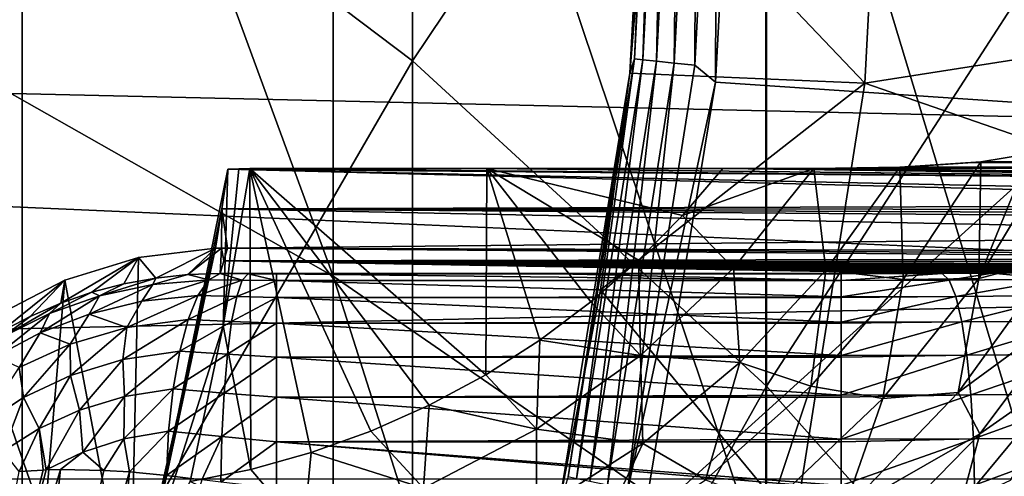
# Model space of a CAD drawing. Header units: metres. Extents: x -22 to 73, y -229 to 22.
# Tile 138 of 256: x 7.92 to 10.22, y -1.95 to -0.89. Entities that reach past the tile are written whole.
import ezdxf

# ---------------------------------------------------------------- set-up
doc = ezdxf.new("R2010")
doc.units = ezdxf.units.M
doc.layers.add('solid_509500_SW0001', color=7, linetype='CONTINUOUS')

msp = doc.modelspace()

# ---------------------------------------------------------------- linework, layer by layer
at = {"layer": 'solid_509500_SW0001'}
for points in [[(8.654225, -1.488627, 292.433289), (8.654225, 0.816663, 289.196472), (7.568972, 1.460407, 289.624054)], [(7.568972, -0.874087, 292.901855), (8.654225, -1.488627, 292.433289), (7.568972, 1.460407, 289.624054)], [(8.838835, -0.987528, 287.998108), (7.929916, -0.30131, 288.453888), (8.838835, 1.027946, 284.738068)], [(8.838835, -0.987528, 287.998108), (8.838835, 1.027946, 284.738068), (9.662631, 0.239687, 284.285553)], [(9.661106, -2.182419, 291.904266), (9.661106, 0.089903, 288.713745), (8.654225, 0.816663, 289.196472)], [(8.654225, -1.488627, 292.433289), (9.661106, -2.182419, 291.904266), (8.654225, 0.816663, 289.196472)], [(20.14465, 0.464279, 0.034086), (-20.145683, -0.417051, 0.034086), (20.10508, -1.344709, 0.034086)], [(6.944628, -1.974795, 292.062592), (6.944628, 0.307392, 288.858215), (7.929916, -0.30131, 288.453888)], [(9.662631, -1.744653, 287.495209), (8.838835, -0.987528, 287.998108), (9.662631, 0.239687, 284.285553)], [(9.662631, -1.744653, 287.495209), (9.662631, 0.239687, 284.285553), (10.393371, -0.614804, 283.794983)], [(10.580494, -2.949178, 291.319611), (10.580494, -0.713293, 288.180267), (9.661106, 0.089903, 288.713745)], [(9.661106, -2.182419, 291.904266), (10.580494, -2.949178, 291.319611), (9.661106, 0.089903, 288.713745)], [(22.414381, -1.961005), (-22.5, 0), (22.5, 0)], [(22.414381, -1.961005), (-22.414381, -1.961005), (-22.5, 0)], [(9.6, 0, 158.443756), (10.5, 0, 158.443756), (10.442479, -1.097553, 158.443756)], [(9.4, 0, 162.943756), (9.4, 0, 158.643753), (9.344897, -1.016319, 158.643753)], [(9.355229, -0.983274, 158.592194), (9.344897, -1.016319, 158.643753), (9.4, 0, 158.643753)], [(9.386222, -0.508767, 162.943756), (9.4, 0, 162.943756), (9.344897, -1.016319, 158.643753)], [(9.355229, -0.983274, 158.592194), (9.4, 0, 158.643753), (9.406761, 0, 158.592194)], [(9.355229, -0.983274, 158.592194), (9.406761, 0, 158.592194), (9.375076, -0.98536, 158.543884)], [(9.375076, -0.98536, 158.543884), (9.406761, 0, 158.592194), (9.426717, 0, 158.543884)], [(9.375076, -0.98536, 158.543884), (9.426717, 0, 158.543884), (9.40669, -0.988683, 158.502411)], [(9.945955, 0, 164.443756), (9.386222, -0.508767, 162.943756), (9.891456, -1.039758, 164.443756)], [(9.40669, -0.988683, 158.502411), (9.426717, 0, 158.543884), (9.458505, 0, 158.502411)], [(9.40669, -0.988683, 158.502411), (9.458505, 0, 158.502411), (9.447913, -0.993016, 158.470566)], [(9.447913, -0.993016, 158.470566), (9.458505, 0, 158.502411), (9.499954, 0, 158.470566)], [(9.447913, -0.993016, 158.470566), (9.499954, 0, 158.470566), (9.49593, -0.998062, 158.450562)], [(9.49593, -0.998062, 158.450562), (9.548236, 0, 158.450562), (9.543834, -1.036931, 158.443756)], [(9.49593, -0.998062, 158.450562), (9.499954, 0, 158.470566), (9.548236, 0, 158.450562)], [(9.543834, -1.036931, 158.443756), (9.6, 0, 158.443756), (10.442479, -1.097553, 158.443756)], [(9.548236, 0, 158.450562), (9.6, 0, 158.443756), (9.543834, -1.036931, 158.443756)], [(9.945955, 0, 164.443756), (9.891456, -1.039758, 164.443756), (12.483956, -0.633106, 164.443756)], [(7.929916, -2.555884, 291.619507), (6.944628, -1.974795, 292.062592), (7.929916, -0.30131, 288.453888)], [(7.929916, -2.555884, 291.619507), (7.929916, -0.30131, 288.453888), (8.838835, -0.987528, 287.998108)], [(20.10508, -1.344709, 0.034086), (-20.145683, -0.417051, 0.034086), (-20.02705, -2.222552, 0.034086)], [(9.344883, -1.016445, 162.943756), (9.386222, -0.508767, 162.943756), (9.344897, -1.016319, 158.643753)], [(9.891456, -1.039758, 164.443756), (9.386222, -0.508767, 162.943756), (9.344883, -1.016445, 162.943756)], [(10.393371, -2.565394, 286.950073), (9.662631, -1.744653, 287.495209), (10.393371, -0.614804, 283.794983)], [(9.891456, -1.039758, 164.443756), (12.355853, -1.892851, 164.443756), (12.483956, -0.633106, 164.443756)], [(8.654225, -3.999761, 295.513153), (8.654225, -1.488627, 292.433289), (7.568972, -0.874087, 292.901855)], [(7.568972, -3.417032, 296.020752), (8.654225, -3.999761, 295.513153), (7.568972, -0.874087, 292.901855)], [(9.2012, -1.955775, 158.592194), (9.344897, -1.016319, 158.643753), (9.355229, -0.983274, 158.592194)], [(9.2012, -1.955775, 158.592194), (9.355229, -0.983274, 158.592194), (9.22072, -1.959925, 158.543884)], [(9.355229, -0.983274, 158.592194), (9.375076, -0.98536, 158.543884), (9.22072, -1.959925, 158.543884)], [(9.22072, -1.959925, 158.543884), (9.375076, -0.98536, 158.543884), (9.251814, -1.966534, 158.502411)], [(9.375076, -0.98536, 158.543884), (9.40669, -0.988683, 158.502411), (9.251814, -1.966534, 158.502411)], [(8.838835, -3.210972, 291.119995), (7.929916, -2.555884, 291.619507), (8.838835, -0.987528, 287.998108)], [(8.838835, -3.210972, 291.119995), (8.838835, -0.987528, 287.998108), (9.662631, -1.744653, 287.495209)], [(9.251814, -1.966534, 158.502411), (9.40669, -0.988683, 158.502411), (9.292357, -1.975152, 158.470566)], [(9.40669, -0.988683, 158.502411), (9.447913, -0.993016, 158.470566), (9.292357, -1.975152, 158.470566)], [(9.292357, -1.975152, 158.470566), (9.447913, -0.993016, 158.470566), (9.339584, -1.98519, 158.450562)], [(9.447913, -0.993016, 158.470566), (9.49593, -0.998062, 158.450562), (9.339584, -1.98519, 158.450562)], [(9.339584, -1.98519, 158.450562), (9.49593, -0.998062, 158.450562), (9.543834, -1.036931, 158.443756)], [(9.344883, -1.016445, 162.943756), (9.344897, -1.016319, 158.643753), (9.180233, -2.020722, 158.643753)], [(9.2012, -1.955775, 158.592194), (9.180233, -2.020722, 158.643753), (9.344897, -1.016319, 158.643753)], [(9.276168, -1.520762, 162.943756), (9.344883, -1.016445, 162.943756), (9.180233, -2.020722, 158.643753)], [(9.891456, -1.039758, 164.443756), (9.344883, -1.016445, 162.943756), (9.276168, -1.520762, 162.943756)], [(9.891456, -1.039758, 164.443756), (9.276168, -1.520762, 162.943756), (9.72864, -2.06775, 164.443756)], [(9.339584, -1.98519, 158.450562), (9.543834, -1.036931, 158.443756), (9.375749, -2.062844, 158.443756)], [(9.375749, -2.062844, 158.443756), (9.543834, -1.036931, 158.443756), (10.442479, -1.097553, 158.443756)], [(9.891456, -1.039758, 164.443756), (9.72864, -2.06775, 164.443756), (12.355853, -1.892851, 164.443756)], [(9.375749, -2.062844, 158.443756), (10.442479, -1.097553, 158.443756), (10.270553, -2.183057, 158.443756)], [(10.156816, -1.493846, 110.718147), (10.341464, -1.187084, 110.719398), (10.274547, -1.204258, 110.680023)], [(10.156816, -1.493846, 110.718147), (10.334282, -1.446803, 110.836746), (10.341464, -1.187084, 110.719398)], [(10.156816, -1.493846, 110.718147), (10.274547, -1.204258, 110.680023), (10.161427, -1.222557, 110.622475)], [(13.038911, -1.221845, 110.625259), (10.161427, -1.222557, 110.622475), (10.274547, -1.204258, 110.680023)], [(9.77291, -1.237805, 110.508278), (9.972793, -1.235123, 110.551575), (9.829623, -1.237485, 110.517448)], [(9.77291, -1.237805, 110.508278), (9.800733, -1.474323, 110.551491), (9.972793, -1.235123, 110.551575)], [(9.77291, -1.237805, 110.508278), (9.829623, -1.237485, 110.517448), (12.398225, -1.275557, 109.427216)], [(9.800733, -1.474323, 110.551491), (9.980677, -1.496727, 110.622131), (9.972793, -1.235123, 110.551575)], [(13.038911, -1.237485, 110.517448), (9.829623, -1.237485, 110.517448), (9.972793, -1.235123, 110.551575)], [(12.398225, -1.275557, 109.427216), (9.829623, -1.237485, 110.517448), (13.038911, -1.237485, 110.517448)], [(9.972793, -1.235123, 110.551575), (10.161427, -1.222557, 110.622475), (9.994073, -1.234406, 110.558067)], [(9.980677, -1.496727, 110.622131), (10.161427, -1.222557, 110.622475), (9.972793, -1.235123, 110.551575)], [(13.038911, -1.237485, 110.517448), (9.972793, -1.235123, 110.551575), (9.994073, -1.234406, 110.558067)], [(9.980677, -1.496727, 110.622131), (10.156816, -1.493846, 110.718147), (10.161427, -1.222557, 110.622475)], [(9.994073, -1.234406, 110.558067), (10.161427, -1.222557, 110.622475), (10.14334, -1.224535, 110.614365)], [(13.038911, -1.237485, 110.517448), (9.994073, -1.234406, 110.558067), (10.14334, -1.224535, 110.614365)], [(13.038911, -1.237485, 110.517448), (10.14334, -1.224535, 110.614365), (10.161427, -1.222557, 110.622475)], [(13.038911, -1.221845, 110.625259), (13.038911, -1.237485, 110.517448), (10.161427, -1.222557, 110.622475)], [(8.409058, -1.240058, 110.443748), (8.223033, -2.152144, 110.443748), (8.39822, -1.603869, 110.493752)], [(8.223033, -2.152144, 110.443748), (8.409058, -1.240058, 110.443748), (8.39501, -1.331845, 107.815338)], [(11.625359, -1.322749, 108.075806), (8.39501, -1.331845, 107.815338), (8.409058, -1.240058, 110.443748)], [(8.39822, -1.603869, 110.493752), (8.459851, -1.238312, 110.493752), (8.434415, -1.239187, 110.468712)], [(8.462115, -1.938074, 110.493752), (8.459851, -1.238312, 110.493752), (8.39822, -1.603869, 110.493752)], [(8.434415, -1.239187, 110.468712), (8.409058, -1.240058, 110.443748), (8.39822, -1.603869, 110.493752)], [(12.398225, -1.275557, 109.427216), (8.409058, -1.240058, 110.443748), (8.434415, -1.239187, 110.468712)], [(11.768476, -1.312902, 108.357796), (11.625359, -1.322749, 108.075806), (8.409058, -1.240058, 110.443748)], [(12.398225, -1.275557, 109.427216), (11.768476, -1.312902, 108.357796), (8.409058, -1.240058, 110.443748)], [(12.398225, -1.275557, 109.427216), (8.434415, -1.239187, 110.468712), (8.459851, -1.238312, 110.493752)], [(9.011759, -1.238312, 110.493752), (12.398225, -1.275557, 109.427216), (8.459851, -1.238312, 110.493752)], [(8.602922, -1.898991, 110.493752), (8.459851, -1.238312, 110.493752), (8.462115, -1.938074, 110.493752)], [(8.7419, -1.849126, 110.493752), (8.459851, -1.238312, 110.493752), (8.602922, -1.898991, 110.493752)], [(8.877722, -1.788655, 110.493752), (8.459851, -1.238312, 110.493752), (8.7419, -1.849126, 110.493752)], [(9.009089, -1.71797, 110.493752), (8.459851, -1.238312, 110.493752), (8.877722, -1.788655, 110.493752)], [(9.011759, -1.238312, 110.493752), (8.459851, -1.238312, 110.493752), (9.009089, -1.71797, 110.493752)], [(9.011759, -1.238312, 110.493752), (9.009089, -1.71797, 110.493752), (9.134779, -1.637669, 110.493752)], [(9.011759, -1.238312, 110.493752), (9.560854, -1.238312, 110.493752), (12.398225, -1.275557, 109.427216)], [(9.011759, -1.238312, 110.493752), (9.134779, -1.637669, 110.493752), (9.25368, -1.548537, 110.493752)], [(9.011759, -1.238312, 110.493752), (9.25368, -1.548537, 110.493752), (9.364828, -1.451526, 110.493752)], [(9.011759, -1.238312, 110.493752), (9.364828, -1.451526, 110.493752), (9.467431, -1.347712, 110.493752)], [(9.011759, -1.238312, 110.493752), (9.467431, -1.347712, 110.493752), (9.560854, -1.238312, 110.493752)], [(9.467431, -1.347712, 110.493752), (9.585822, -1.469837, 110.508278), (9.77291, -1.237805, 110.508278)], [(9.560854, -1.238312, 110.493752), (9.467431, -1.347712, 110.493752), (9.77291, -1.237805, 110.508278)], [(9.69791, -1.238104, 110.49971), (9.560854, -1.238312, 110.493752), (9.77291, -1.237805, 110.508278)], [(9.69791, -1.238104, 110.49971), (12.398225, -1.275557, 109.427216), (9.560854, -1.238312, 110.493752)], [(9.77291, -1.237805, 110.508278), (9.585822, -1.469837, 110.508278), (9.800733, -1.474323, 110.551491)], [(9.69791, -1.238104, 110.49971), (9.77291, -1.237805, 110.508278), (12.398225, -1.275557, 109.427216)], [(11.625359, -1.322749, 108.075806), (11.518639, -1.333182, 107.777039), (8.39501, -1.331845, 107.815338)], [(20.10508, -1.344709, 0.034086), (-20.02705, -2.222552, 0.034086), (19.903395, -3.142828, 0.034086)], [(8.39501, -1.331845, 107.815338), (8.379907, -1.423784, 105.193748), (8.223033, -2.152144, 110.443748)], [(8.393895, -1.423393, 105.193748), (8.379907, -1.423784, 105.193748), (8.39501, -1.331845, 107.815338)], [(8.393895, -1.423393, 105.193748), (8.39501, -1.331845, 107.815338), (8.40789, -1.423393, 105.193748)], [(11.397347, -1.39342, 106.05204), (8.39501, -1.331845, 107.815338), (11.4231, -1.355029, 107.151428)], [(11.450799, -1.344004, 107.467148), (11.4231, -1.355029, 107.151428), (8.39501, -1.331845, 107.815338)], [(8.40789, -1.423393, 105.193748), (8.39501, -1.331845, 107.815338), (11.397347, -1.39342, 106.05204)], [(11.518639, -1.333182, 107.777039), (11.450799, -1.344004, 107.467148), (8.39501, -1.331845, 107.815338)], [(9.467431, -1.347712, 110.493752), (9.364828, -1.451526, 110.493752), (9.585822, -1.469837, 110.508278)], [(8.40789, -1.423393, 105.193748), (11.397347, -1.39342, 106.05204), (11.371528, -1.431682, 104.956375)], [(8.181781, -2.304011, 105.193748), (8.223033, -2.152144, 110.443748), (8.379907, -1.423784, 105.193748)], [(8.181781, -2.304011, 105.193748), (8.379907, -1.423784, 105.193748), (8.201086, -1.44502, 105.193748)], [(8.240878, -1.492977, 103.525276), (8.201086, -1.44502, 105.193748), (8.379907, -1.423784, 105.193748)], [(8.315757, -1.484978, 103.510841), (8.240878, -1.492977, 103.525276), (8.379907, -1.423784, 105.193748)], [(8.315757, -1.484978, 103.510841), (8.379907, -1.423784, 105.193748), (8.393895, -1.423393, 105.193748)], [(8.390615, -1.482563, 103.499336), (8.315757, -1.484978, 103.510841), (8.393895, -1.423393, 105.193748)], [(8.399283, -1.453065, 104.344048), (8.390615, -1.482563, 103.499336), (8.393895, -1.423393, 105.193748)], [(8.393895, -1.423393, 105.193748), (8.40789, -1.423393, 105.193748), (8.399283, -1.453065, 104.344048)], [(8.399283, -1.453065, 104.344048), (8.40789, -1.423393, 105.193748), (11.290122, -1.44742, 104.505684)], [(8.40789, -1.423393, 105.193748), (11.371528, -1.431682, 104.956375), (11.348576, -1.4396, 104.729622)], [(8.40789, -1.423393, 105.193748), (11.348576, -1.4396, 104.729622), (11.290122, -1.44742, 104.505684)], [(8.019673, -1.551258, 103.586174), (8.02913, -1.497925, 105.193748), (8.201086, -1.44502, 105.193748)], [(8.092454, -1.526049, 103.56295), (8.019673, -1.551258, 103.586174), (8.201086, -1.44502, 105.193748)], [(8.181781, -2.304011, 105.193748), (8.201086, -1.44502, 105.193748), (8.02913, -1.497925, 105.193748)], [(8.166327, -1.506641, 103.542641), (8.092454, -1.526049, 103.56295), (8.201086, -1.44502, 105.193748)], [(8.240878, -1.492977, 103.525276), (8.166327, -1.506641, 103.542641), (8.201086, -1.44502, 105.193748)], [(8.399283, -1.453065, 104.344048), (10.071754, -1.482526, 103.500397), (8.390615, -1.482563, 103.499336)], [(8.399283, -1.453065, 104.344048), (11.290122, -1.44742, 104.505684), (11.196632, -1.454899, 104.291534)], [(8.399283, -1.453065, 104.344048), (11.196632, -1.454899, 104.291534), (11.070253, -1.461816, 104.093452)], [(8.399283, -1.453065, 104.344048), (11.070253, -1.461816, 104.093452), (10.995638, -1.465007, 104.002068)], [(8.399283, -1.453065, 104.344048), (10.995638, -1.465007, 104.002068), (10.913936, -1.467993, 103.916565)], [(8.399283, -1.453065, 104.344048), (10.913936, -1.467993, 103.916565), (10.825607, -1.470755, 103.837463)], [(8.399283, -1.453065, 104.344048), (10.825607, -1.470755, 103.837463), (10.731157, -1.473277, 103.765236)], [(8.399283, -1.453065, 104.344048), (10.731157, -1.473277, 103.765236), (10.631101, -1.475543, 103.700356)], [(8.399283, -1.453065, 104.344048), (10.631101, -1.475543, 103.700356), (10.526033, -1.477536, 103.643272)], [(8.399283, -1.453065, 104.344048), (10.526033, -1.477536, 103.643272), (10.416716, -1.479242, 103.594421)], [(8.399283, -1.453065, 104.344048), (10.416716, -1.479242, 103.594421), (10.303978, -1.480648, 103.554161)], [(8.399283, -1.453065, 104.344048), (10.303978, -1.480648, 103.554161), (10.188683, -1.481744, 103.522781)], [(8.399283, -1.453065, 104.344048), (10.188683, -1.481744, 103.522781), (10.071754, -1.482526, 103.500397)], [(9.364828, -1.451526, 110.493752), (9.25368, -1.548537, 110.493752), (9.369628, -1.673133, 110.508278)], [(9.364828, -1.451526, 110.493752), (9.369628, -1.673133, 110.508278), (9.585822, -1.469837, 110.508278)], [(10.334282, -1.446803, 110.836746), (10.10862, -1.759498, 110.836746), (10.382077, -1.559216, 110.974464)], [(10.156816, -1.493846, 110.718147), (10.10862, -1.759498, 110.836746), (10.334282, -1.446803, 110.836746)], [(8.2343, -1.508022, 103.421913), (8.240878, -1.492977, 103.525276), (8.315757, -1.484978, 103.510841)], [(8.364233, -1.497189, 103.398399), (8.2343, -1.508022, 103.421913), (8.315757, -1.484978, 103.510841)], [(8.364233, -1.497189, 103.398399), (8.315757, -1.484978, 103.510841), (8.390615, -1.482563, 103.499336)], [(8.442255, -1.498226, 103.381325), (8.364233, -1.497189, 103.398399), (8.390615, -1.482563, 103.499336)], [(8.390615, -1.482563, 103.499336), (10.071754, -1.482526, 103.500397), (9.836749, -1.483149, 103.482552)], [(8.455754, -1.483001, 103.486786), (8.390615, -1.482563, 103.499336), (9.836749, -1.483149, 103.482552)], [(8.442255, -1.498226, 103.381325), (8.390615, -1.482563, 103.499336), (8.455754, -1.483001, 103.486786)], [(8.442255, -1.498226, 103.381325), (8.455754, -1.483001, 103.486786), (8.522373, -1.498927, 103.374207)], [(8.455754, -1.483001, 103.486786), (8.522361, -1.483149, 103.482552), (8.522373, -1.498927, 103.374207)], [(8.455754, -1.483001, 103.486786), (9.179555, -1.483149, 103.482552), (8.522361, -1.483149, 103.482552)], [(8.455754, -1.483001, 103.486786), (9.836749, -1.483149, 103.482552), (9.179555, -1.483149, 103.482552)], [(9.836749, -1.498927, 103.374207), (8.522373, -1.498927, 103.374207), (8.522361, -1.483149, 103.482552)], [(9.836749, -1.498498, 103.37587), (9.836749, -1.498927, 103.374207), (8.522361, -1.483149, 103.482552)], [(9.179555, -1.483149, 103.482552), (9.836749, -1.498498, 103.37587), (8.522361, -1.483149, 103.482552)], [(9.661106, -4.65764, 294.940094), (9.661106, -2.182419, 291.904266), (8.654225, -1.488627, 292.433289)], [(8.654225, -3.999761, 295.513153), (9.661106, -4.65764, 294.940094), (8.654225, -1.488627, 292.433289)], [(9.179555, -1.483149, 103.482552), (9.836749, -1.483149, 103.482552), (9.836749, -1.498498, 103.37587)], [(9.585822, -1.469837, 110.508278), (9.369628, -1.673133, 110.508278), (9.600595, -1.689487, 110.551491)], [(9.585822, -1.469837, 110.508278), (9.600595, -1.689487, 110.551491), (9.800733, -1.474323, 110.551491)], [(9.800733, -1.474323, 110.551491), (9.600595, -1.689487, 110.551491), (9.766072, -1.74478, 110.622131)], [(9.800733, -1.474323, 110.551491), (9.766072, -1.74478, 110.622131), (9.980677, -1.496727, 110.622131)], [(10.071754, -1.482526, 103.500397), (9.836749, -1.498498, 103.37587), (9.836749, -1.483149, 103.482552)], [(10.071754, -1.482526, 103.500397), (10.088024, -1.497831, 103.394966), (9.836749, -1.498498, 103.37587)], [(10.071754, -1.482526, 103.500397), (10.188683, -1.481744, 103.522781), (10.088024, -1.497831, 103.394966)], [(10.188683, -1.481744, 103.522781), (10.333876, -1.49585, 103.451706), (10.088024, -1.497831, 103.394966)], [(10.188683, -1.481744, 103.522781), (10.303978, -1.480648, 103.554161), (10.333876, -1.49585, 103.451706)], [(7.888201, -3.166432, 105.193748), (8.02913, -1.497925, 105.193748), (7.869061, -1.581021, 105.193748)], [(7.879191, -1.619191, 103.641228), (7.869061, -1.581021, 105.193748), (8.02913, -1.497925, 105.193748)], [(7.948429, -1.582304, 103.612282), (7.879191, -1.619191, 103.641228), (8.02913, -1.497925, 105.193748)], [(7.888201, -3.166432, 105.193748), (8.181781, -2.304011, 105.193748), (8.02913, -1.497925, 105.193748)], [(8.019673, -1.551258, 103.586174), (7.948429, -1.582304, 103.612282), (8.02913, -1.497925, 105.193748)], [(8.08587, -1.576703, 103.360901), (8.110093, -1.53473, 103.452881), (8.2343, -1.508022, 103.421913)], [(8.208962, -1.547057, 103.328041), (8.08587, -1.576703, 103.360901), (8.2343, -1.508022, 103.421913)], [(8.110093, -1.53473, 103.452881), (8.092454, -1.526049, 103.56295), (8.166327, -1.506641, 103.542641)], [(8.110093, -1.53473, 103.452881), (8.166327, -1.506641, 103.542641), (8.240878, -1.492977, 103.525276)], [(8.2343, -1.508022, 103.421913), (8.110093, -1.53473, 103.452881), (8.240878, -1.492977, 103.525276)], [(8.208962, -1.547057, 103.328041), (8.2343, -1.508022, 103.421913), (8.364233, -1.497189, 103.398399)], [(8.208962, -1.547057, 103.328041), (8.364233, -1.497189, 103.398399), (8.339143, -1.533406, 103.302574)], [(8.442255, -1.498226, 103.381325), (8.339143, -1.533406, 103.302574), (8.364233, -1.497189, 103.398399)], [(8.42936, -1.535805, 103.28154), (8.339143, -1.533406, 103.302574), (8.442255, -1.498226, 103.381325)], [(8.42936, -1.535805, 103.28154), (8.442255, -1.498226, 103.381325), (8.522373, -1.498927, 103.374207)], [(8.42936, -1.535805, 103.28154), (8.522373, -1.498927, 103.374207), (8.522373, -1.537908, 103.271896)], [(9.836749, -1.536697, 103.274277), (8.522373, -1.537908, 103.271896), (8.522373, -1.498927, 103.374207)], [(9.836749, -1.498927, 103.374207), (9.836749, -1.536697, 103.274277), (8.522373, -1.498927, 103.374207)], [(9.980677, -1.496727, 110.622131), (9.766072, -1.74478, 110.622131), (9.933662, -1.77324, 110.718147)], [(10.088024, -1.497831, 103.394966), (9.836749, -1.536697, 103.274277), (9.836749, -1.498927, 103.374207)], [(10.088024, -1.497831, 103.394966), (10.103532, -1.535989, 103.294548), (9.836749, -1.536697, 103.274277)], [(10.088024, -1.497831, 103.394966), (9.836749, -1.498927, 103.374207), (9.836749, -1.498498, 103.37587)], [(10.156816, -1.493846, 110.718147), (9.933662, -1.77324, 110.718147), (10.10862, -1.759498, 110.836746)], [(9.980677, -1.496727, 110.622131), (9.933662, -1.77324, 110.718147), (10.156816, -1.493846, 110.718147)], [(10.088024, -1.497831, 103.394966), (10.333876, -1.49585, 103.451706), (10.103532, -1.535989, 103.294548)], [(10.333876, -1.49585, 103.451706), (10.364587, -1.533885, 103.354797), (10.103532, -1.535989, 103.294548)], [(7.971867, -1.620312, 103.399796), (7.993635, -1.575656, 103.490166), (8.110093, -1.53473, 103.452881)], [(8.08587, -1.576703, 103.360901), (7.971867, -1.620312, 103.399796), (8.110093, -1.53473, 103.452881)], [(7.993635, -1.575656, 103.490166), (8.019673, -1.551258, 103.586174), (8.092454, -1.526049, 103.56295)], [(8.110093, -1.53473, 103.452881), (7.993635, -1.575656, 103.490166), (8.092454, -1.526049, 103.56295)], [(8.173901, -1.608392, 103.247047), (8.208962, -1.547057, 103.328041), (8.339143, -1.533406, 103.302574)], [(8.173901, -1.608392, 103.247047), (8.339143, -1.533406, 103.302574), (8.316314, -1.589599, 103.216278)], [(8.42936, -1.535805, 103.28154), (8.316314, -1.589599, 103.216278), (8.339143, -1.533406, 103.302574)], [(9.180265, -2.020576, 162.943756), (9.276168, -1.520762, 162.943756), (9.180233, -2.020722, 158.643753)], [(9.72864, -2.06775, 164.443756), (9.276168, -1.520762, 162.943756), (9.180265, -2.020576, 162.943756)], [(10.103532, -1.535989, 103.294548), (10.364587, -1.533885, 103.354797), (10.117547, -1.595173, 103.204651)], [(10.364587, -1.533885, 103.354797), (10.392343, -1.592958, 103.268082), (10.117547, -1.595173, 103.204651)], [(7.886308, -1.629023, 103.532707), (7.948429, -1.582304, 103.612282), (8.019673, -1.551258, 103.586174)], [(7.993635, -1.575656, 103.490166), (7.886308, -1.629023, 103.532707), (8.019673, -1.551258, 103.586174)], [(8.173901, -1.608392, 103.247047), (8.08587, -1.576703, 103.360901), (8.208962, -1.547057, 103.328041)], [(8.417684, -1.594004, 103.192032), (8.316314, -1.589599, 103.216278), (8.42936, -1.535805, 103.28154)], [(8.417684, -1.594004, 103.192032), (8.42936, -1.535805, 103.28154), (8.522373, -1.537908, 103.271896)], [(8.417684, -1.594004, 103.192032), (8.522373, -1.537908, 103.271896), (8.522373, -1.598224, 103.180519)], [(9.836749, -1.536697, 103.274277), (9.836749, -1.537909, 103.271896), (8.522373, -1.537908, 103.271896)], [(9.836749, -1.595918, 103.183319), (8.522373, -1.598224, 103.180519), (8.522373, -1.537908, 103.271896)], [(9.836749, -1.537909, 103.271896), (9.836749, -1.595918, 103.183319), (8.522373, -1.537908, 103.271896)], [(9.25368, -1.548537, 110.493752), (9.134779, -1.637669, 110.493752), (9.369628, -1.673133, 110.508278)], [(10.103532, -1.535989, 103.294548), (9.836749, -1.595918, 103.183319), (9.836749, -1.537909, 103.271896)], [(10.103532, -1.535989, 103.294548), (10.117547, -1.595173, 103.204651), (9.836749, -1.595918, 103.183319)], [(10.103532, -1.535989, 103.294548), (9.836749, -1.537909, 103.271896), (9.836749, -1.536697, 103.274277)], [(7.868156, -1.675791, 103.443489), (7.886308, -1.629023, 103.532707), (7.993635, -1.575656, 103.490166)], [(7.971867, -1.620312, 103.399796), (7.868156, -1.675791, 103.443489), (7.993635, -1.575656, 103.490166)], [(8.041872, -1.646591, 103.286774), (7.971867, -1.620312, 103.399796), (8.08587, -1.576703, 103.360901)], [(8.173901, -1.608392, 103.247047), (8.041872, -1.646591, 103.286774), (8.08587, -1.576703, 103.360901)], [(10.10862, -1.759498, 110.836746), (10.159294, -1.855503, 110.974464), (10.382077, -1.559216, 110.974464)], [(10.382077, -1.559216, 110.974464), (10.159294, -1.855503, 110.974464), (10.373863, -1.705224, 111.127304)], [(7.886308, -1.629023, 103.532707), (7.879191, -1.619191, 103.641228), (7.948429, -1.582304, 103.612282)], [(8.164606, -1.682667, 103.174118), (8.173901, -1.608392, 103.247047), (8.316314, -1.589599, 103.216278)], [(8.164606, -1.682667, 103.174118), (8.316314, -1.589599, 103.216278), (8.296753, -1.663269, 103.143356)], [(8.223033, -2.152144, 110.443748), (8.320801, -1.96641, 110.493752), (8.39822, -1.603869, 110.493752)], [(8.417684, -1.594004, 103.192032), (8.296753, -1.663269, 103.143356), (8.316314, -1.589599, 103.216278)], [(8.407764, -1.670138, 103.116928), (8.296753, -1.663269, 103.143356), (8.417684, -1.594004, 103.192032)], [(8.462115, -1.938074, 110.493752), (8.39822, -1.603869, 110.493752), (8.320801, -1.96641, 110.493752)], [(8.407764, -1.670138, 103.116928), (8.417684, -1.594004, 103.192032), (8.522373, -1.598224, 103.180519)], [(8.407764, -1.670138, 103.116928), (8.522373, -1.598224, 103.180519), (8.522373, -1.676982, 103.104462)], [(9.836749, -1.595918, 103.183319), (9.836749, -1.598225, 103.180519), (8.522373, -1.598224, 103.180519)], [(9.836749, -1.673372, 103.107285), (8.522373, -1.676982, 103.104462), (8.522373, -1.598224, 103.180519)], [(9.836749, -1.598225, 103.180519), (9.836749, -1.673372, 103.107285), (8.522373, -1.598224, 103.180519)], [(10.117547, -1.595173, 103.204651), (9.836749, -1.673372, 103.107285), (9.836749, -1.598225, 103.180519)], [(10.117547, -1.595173, 103.204651), (10.129411, -1.672596, 103.129517), (9.836749, -1.673372, 103.107285)], [(10.117547, -1.595173, 103.204651), (9.836749, -1.598225, 103.180519), (9.836749, -1.595918, 103.183319)], [(10.117547, -1.595173, 103.204651), (10.392343, -1.592958, 103.268082), (10.129411, -1.672596, 103.129517)], [(10.392343, -1.592958, 103.268082), (10.415836, -1.670287, 103.195633), (10.129411, -1.672596, 103.129517)], [(7.922729, -1.701006, 103.333344), (7.868156, -1.675791, 103.443489), (7.971867, -1.620312, 103.399796)], [(8.041872, -1.646591, 103.286774), (7.922729, -1.701006, 103.333344), (7.971867, -1.620312, 103.399796)], [(8.042682, -1.71959, 103.213165), (8.041872, -1.646591, 103.286774), (8.173901, -1.608392, 103.247047)], [(8.164606, -1.682667, 103.174118), (8.042682, -1.71959, 103.213165), (8.173901, -1.608392, 103.247047)], [(7.9332, -1.771039, 103.258484), (7.922729, -1.701006, 103.333344), (8.041872, -1.646591, 103.286774)], [(8.042682, -1.71959, 103.213165), (7.9332, -1.771039, 103.258484), (8.041872, -1.646591, 103.286774)], [(9.134779, -1.637669, 110.493752), (9.009089, -1.71797, 110.493752), (9.127633, -1.844911, 110.508278)], [(9.134779, -1.637669, 110.493752), (9.127633, -1.844911, 110.508278), (9.369628, -1.673133, 110.508278)], [(8.168362, -1.768768, 103.115211), (8.164606, -1.682667, 103.174118), (8.296753, -1.663269, 103.143356)], [(8.168362, -1.768768, 103.115211), (8.296753, -1.663269, 103.143356), (8.281313, -1.751142, 103.087074)], [(8.407764, -1.670138, 103.116928), (8.281313, -1.751142, 103.087074), (8.296753, -1.663269, 103.143356)], [(8.400061, -1.760693, 103.059692), (8.281313, -1.751142, 103.087074), (8.407764, -1.670138, 103.116928)], [(8.400061, -1.760693, 103.059692), (8.407764, -1.670138, 103.116928), (8.522373, -1.676982, 103.104462)], [(9.369628, -1.673133, 110.508278), (9.127633, -1.844911, 110.508278), (9.374939, -1.877715, 110.551491)], [(9.369628, -1.673133, 110.508278), (9.374939, -1.877715, 110.551491), (9.600595, -1.689487, 110.551491)], [(10.129411, -1.672596, 103.129517), (9.836749, -1.765409, 103.049751), (9.836749, -1.676984, 103.104462)], [(10.129411, -1.672596, 103.129517), (10.138563, -1.764608, 103.072685), (9.836749, -1.765409, 103.049751)], [(10.129411, -1.672596, 103.129517), (9.836749, -1.676984, 103.104462), (9.836749, -1.673372, 103.107285)], [(10.129411, -1.672596, 103.129517), (10.415836, -1.670287, 103.195633), (10.138563, -1.764608, 103.072685)], [(10.415836, -1.670287, 103.195633), (10.433961, -1.762227, 103.140869), (10.138563, -1.764608, 103.072685)], [(8.063801, -1.800214, 103.150192), (8.042682, -1.71959, 103.213165), (8.164606, -1.682667, 103.174118)], [(8.168362, -1.768768, 103.115211), (8.063801, -1.800214, 103.150192), (8.164606, -1.682667, 103.174118)], [(8.400061, -1.760693, 103.059692), (8.522373, -1.676982, 103.104462), (8.522373, -1.770406, 103.047371)], [(9.836749, -1.673372, 103.107285), (9.836749, -1.676984, 103.104462), (8.522373, -1.676982, 103.104462)], [(9.836749, -1.765409, 103.049751), (8.522373, -1.770406, 103.047371), (8.522373, -1.676982, 103.104462)], [(9.836749, -1.676984, 103.104462), (9.836749, -1.765409, 103.049751), (8.522373, -1.676982, 103.104462)], [(9.600595, -1.689487, 110.551491), (9.374939, -1.877715, 110.551491), (9.52064, -1.962377, 110.622131)], [(9.600595, -1.689487, 110.551491), (9.52064, -1.962377, 110.622131), (9.766072, -1.74478, 110.622131)], [(7.9332, -1.771039, 103.258484), (7.837165, -1.834047, 103.308365), (7.922729, -1.701006, 103.333344)], [(9.009089, -1.71797, 110.493752), (8.877722, -1.788655, 110.493752), (9.127633, -1.844911, 110.508278)], [(10.373863, -1.705224, 111.127304), (10.115861, -2.016469, 111.127304), (10.230462, -1.963523, 111.290802)], [(10.159294, -1.855503, 110.974464), (10.115861, -2.016469, 111.127304), (10.373863, -1.705224, 111.127304)], [(7.969342, -1.843245, 103.19046), (7.9332, -1.771039, 103.258484), (8.042682, -1.71959, 103.213165)], [(8.063801, -1.800214, 103.150192), (7.969342, -1.843245, 103.19046), (8.042682, -1.71959, 103.213165)], [(8.166792, -1.867167, 103.07827), (8.168362, -1.768768, 103.115211), (8.281313, -1.751142, 103.087074)], [(8.166792, -1.867167, 103.07827), (8.281313, -1.751142, 103.087074), (8.270677, -1.849308, 103.049934)], [(8.400061, -1.760693, 103.059692), (8.270677, -1.849308, 103.049934), (8.281313, -1.751142, 103.087074)], [(8.394928, -1.861492, 103.022972), (8.270677, -1.849308, 103.049934), (8.400061, -1.760693, 103.059692)], [(8.394928, -1.861492, 103.022972), (8.400061, -1.760693, 103.059692), (8.522373, -1.770406, 103.047371)], [(9.662631, -3.93375, 290.568909), (8.838835, -3.210972, 291.119995), (9.662631, -1.744653, 287.495209)], [(9.766072, -1.74478, 110.622131), (9.52064, -1.962377, 110.622131), (9.674592, -2.019697, 110.718147)], [(9.662631, -3.93375, 290.568909), (9.662631, -1.744653, 287.495209), (10.393371, -2.565394, 286.950073)], [(9.766072, -1.74478, 110.622131), (9.674592, -2.019697, 110.718147), (9.933662, -1.77324, 110.718147)], [(10.138563, -1.764608, 103.072685), (9.836749, -1.867692, 103.013443), (9.836749, -1.770408, 103.047371)], [(10.138563, -1.764608, 103.072685), (10.144572, -1.866875, 103.036827), (9.836749, -1.867692, 103.013443)], [(10.138563, -1.764608, 103.072685), (9.836749, -1.770408, 103.047371), (9.836749, -1.765409, 103.049751)], [(10.10862, -1.759498, 110.836746), (9.841384, -2.037503, 110.836746), (10.159294, -1.855503, 110.974464)], [(9.933662, -1.77324, 110.718147), (9.841384, -2.037503, 110.836746), (10.10862, -1.759498, 110.836746)], [(10.138563, -1.764608, 103.072685), (10.433961, -1.762227, 103.140869), (10.144572, -1.866875, 103.036827)], [(10.433961, -1.762227, 103.140869), (10.445861, -1.864446, 103.106377), (10.144572, -1.866875, 103.036827)], [(7.88581, -1.895614, 103.23465), (7.837165, -1.834047, 103.308365), (7.9332, -1.771039, 103.258484)], [(7.969342, -1.843245, 103.19046), (7.88581, -1.895614, 103.23465), (7.9332, -1.771039, 103.258484)], [(8.071236, -1.897834, 103.113297), (8.063801, -1.800214, 103.150192), (8.168362, -1.768768, 103.115211)], [(8.166792, -1.867167, 103.07827), (8.071236, -1.897834, 103.113297), (8.168362, -1.768768, 103.115211)], [(8.394928, -1.861492, 103.022972), (8.522373, -1.770406, 103.047371), (8.522373, -1.874016, 103.011986)], [(9.836749, -1.765409, 103.049751), (9.836749, -1.770408, 103.047371), (8.522373, -1.770406, 103.047371)], [(9.836749, -1.867692, 103.013443), (8.522373, -1.874016, 103.011986), (8.522373, -1.770406, 103.047371)], [(9.836749, -1.770408, 103.047371), (9.836749, -1.867692, 103.013443), (8.522373, -1.770406, 103.047371)], [(9.933662, -1.77324, 110.718147), (9.674592, -2.019697, 110.718147), (9.841384, -2.037503, 110.836746)], [(10.156753, -2.085286, 111.693748), (10.189889, -2.78547, 111.693748), (10.411807, -1.784084, 111.693748)], [(10.240255, -1.982954, 111.458855), (10.156753, -2.085286, 111.693748), (10.411807, -1.784084, 111.693748)], [(10.435934, -2.353436, 111.706749), (10.411807, -1.784084, 111.693748), (10.189889, -2.78547, 111.693748)], [(8.063801, -1.800214, 103.150192), (7.98579, -1.939465, 103.153297), (7.969342, -1.843245, 103.19046)], [(8.071236, -1.897834, 103.113297), (7.98579, -1.939465, 103.153297), (8.063801, -1.800214, 103.150192)], [(8.877722, -1.788655, 110.493752), (8.7419, -1.849126, 110.493752), (8.864396, -1.981937, 110.508278)], [(8.877722, -1.788655, 110.493752), (8.864396, -1.981937, 110.508278), (9.127633, -1.844911, 110.508278)], [(7.969342, -1.843245, 103.19046), (7.923377, -1.942751, 103.194008), (7.88581, -1.895614, 103.23465)], [(7.969342, -1.843245, 103.19046), (7.978768, -1.939708, 103.157593), (7.923377, -1.942751, 103.194008)], [(7.969342, -1.843245, 103.19046), (7.98579, -1.939465, 103.153297), (7.978768, -1.939708, 103.157593)], [(8.166792, -1.867167, 103.07827), (8.270677, -1.849308, 103.049934), (8.180225, -1.944229, 103.060265)], [(8.270677, -1.849308, 103.049934), (8.265676, -1.952738, 103.033531), (8.180225, -1.944229, 103.060265)], [(8.394928, -1.861492, 103.022972), (8.265676, -1.952738, 103.033531), (8.270677, -1.849308, 103.049934)], [(8.7419, -1.849126, 110.493752), (8.602922, -1.898991, 110.493752), (8.864396, -1.981937, 110.508278)], [(9.127633, -1.844911, 110.508278), (8.864396, -1.981937, 110.508278), (9.127362, -2.036007, 110.551491)], [(9.127633, -1.844911, 110.508278), (9.127362, -2.036007, 110.551491), (9.374939, -1.877715, 110.551491)], [(9.841384, -2.037503, 110.836746), (9.899903, -2.120333, 110.974464), (10.159294, -1.855503, 110.974464)], [(10.159294, -1.855503, 110.974464), (9.899903, -2.120333, 110.974464), (10.115861, -2.016469, 111.127304)], [(8.166792, -1.867167, 103.07827), (8.12011, -1.940504, 103.08403), (8.071236, -1.897834, 103.113297)], [(8.166792, -1.867167, 103.07827), (8.180225, -1.944229, 103.060265), (8.12011, -1.940504, 103.08403)], [(8.394928, -1.861492, 103.022972), (8.348543, -1.962684, 103.015228), (8.265676, -1.952738, 103.033531)], [(8.394928, -1.861492, 103.022972), (8.392557, -1.967878, 103.008461), (8.348543, -1.962684, 103.015228)], [(8.394928, -1.861492, 103.022972), (8.522373, -1.874016, 103.011986), (8.392557, -1.967878, 103.008461)], [(8.392557, -1.967878, 103.008461), (8.522373, -1.874016, 103.011986), (8.522372, -1.982844, 103)], [(8.522372, -1.982844, 103), (8.522373, -1.874016, 103.011986), (9.836749, -1.982844, 103)], [(9.836749, -1.867692, 103.013443), (9.836749, -1.874018, 103.011986), (8.522373, -1.874016, 103.011986)], [(9.836749, -1.975398, 103.000053), (9.836749, -1.982844, 103), (8.522373, -1.874016, 103.011986)], [(9.836749, -1.874018, 103.011986), (9.836749, -1.975398, 103.000053), (8.522373, -1.874016, 103.011986)], [(9.374939, -1.877715, 110.551491), (9.127362, -2.036007, 110.551491), (9.248663, -2.145719, 110.622131)], [(9.374939, -1.877715, 110.551491), (9.248663, -2.145719, 110.622131), (9.52064, -1.962377, 110.622131)], [(10.144572, -1.866875, 103.036827), (9.836749, -1.975398, 103.000053), (9.836749, -1.874018, 103.011986)], [(10.144572, -1.866875, 103.036827), (10.147156, -1.974577, 103.023643), (9.836749, -1.975398, 103.000053)], [(10.144572, -1.866875, 103.036827), (9.836749, -1.874018, 103.011986), (9.836749, -1.867692, 103.013443)], [(10.144572, -1.866875, 103.036827), (10.445861, -1.864446, 103.106377), (10.147156, -1.974577, 103.023643)], [(10.445861, -1.864446, 103.106377), (10.450977, -1.972128, 103.093773), (10.147156, -1.974577, 103.023643)], [(8.071236, -1.897834, 103.113297), (8.018968, -1.938735, 103.133972), (7.98579, -1.939465, 103.153297)], [(8.071236, -1.897834, 103.113297), (8.12011, -1.940504, 103.08403), (8.018968, -1.938735, 103.133972)], [(8.602922, -1.898991, 110.493752), (8.462115, -1.938074, 110.493752), (8.584877, -2.081628, 110.508278)], [(8.602922, -1.898991, 110.493752), (8.584877, -2.081628, 110.508278), (8.864396, -1.981937, 110.508278)], [(9.459172, -3.073452, 164.443756), (12.100962, -3.133162, 164.443756), (12.355853, -1.892851, 164.443756)], [(9.72864, -2.06775, 164.443756), (9.459172, -3.073452, 164.443756), (12.355853, -1.892851, 164.443756)], [(7.98579, -1.939465, 103.153297), (8.018968, -1.938735, 103.133972), (7.766293, -2.782483, 103.134148)], [(7.925143, -2.807752, 103.060364), (7.766293, -2.782483, 103.134148), (8.018968, -1.938735, 103.133972)], [(7.978768, -1.939708, 103.157593), (7.98579, -1.939465, 103.153297), (7.766293, -2.782483, 103.134148)], [(7.923377, -1.942751, 103.194008), (7.978768, -1.939708, 103.157593), (7.766293, -2.782483, 103.134148)], [(8.12011, -1.940504, 103.08403), (7.925143, -2.807752, 103.060364), (8.018968, -1.938735, 103.133972)], [(8.12011, -1.940504, 103.08403), (8.180225, -1.944229, 103.060265), (7.925143, -2.807752, 103.060364)], [(8.09086, -2.844606, 103.01519), (7.925143, -2.807752, 103.060364), (8.180225, -1.944229, 103.060265)], [(8.265676, -1.952738, 103.033531), (8.09086, -2.844606, 103.01519), (8.180225, -1.944229, 103.060265)], [(8.462115, -1.938074, 110.493752), (8.320801, -1.96641, 110.493752), (8.584877, -2.081628, 110.508278)], [(8.265676, -1.952738, 103.033531), (8.348543, -1.962684, 103.015228), (8.09086, -2.844606, 103.01519)]]:
    msp.add_3dface(points, dxfattribs=at)

doc.saveas('drawing.dxf')
